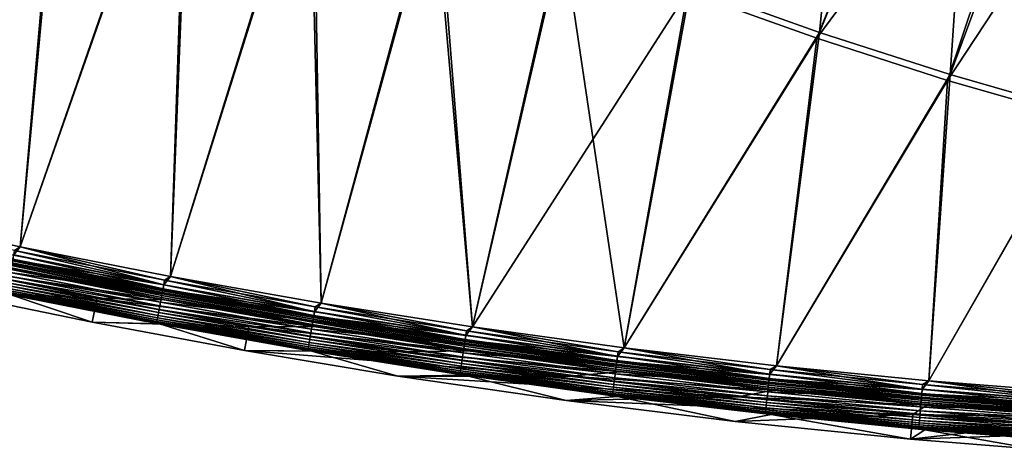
# Model space of a CAD drawing. Header units: metres. Extents: x 0 to 1400, y -1400 to 0.
# Tile 7 of 256: x 238 to 358, y -1397 to -1345. Entities that reach past the tile are written whole.
import ezdxf

# ---------------------------------------------------------------- set-up
doc = ezdxf.new("R2010")
doc.units = ezdxf.units.M

msp = doc.modelspace()

# ---------------------------------------------------------------- linework, layer by layer
at = {"layer": 'None'}
for points in [[(335.15387, -1346.523438), (340.385803, -1293.183716, -29.800001), (319.442322, -1340.90564)], [(354.681274, -1298.208374, -29.79483), (340.385803, -1293.183716, -29.800001), (335.15387, -1346.523438)], [(229.976471, -1296.36499), (219.72377, -1368.599976), (244.21051, -1305.071411)], [(243.763428, -1305.706421, -3), (219.725693, -1368.600464, -3), (229.514282, -1296.988281, -3)], [(351.039581, -1351.628052), (354.681274, -1298.208374, -29.79483), (335.15387, -1346.523438)], [(369.142578, -1302.792603, -29.789406), (354.681274, -1298.208374, -29.79483), (351.039581, -1351.628052)], [(334.803131, -1347.221802, -3), (319.07486, -1341.594238, -3), (354.025055, -1299.561279, -32.380047)], [(334.803131, -1347.221802, -3), (354.025055, -1299.561279, -32.380047), (367.023651, -1303.710327, -32.375198)], [(350.705841, -1352.335571, -3), (334.803131, -1347.221802, -3), (367.023651, -1303.710327, -32.375198)], [(350.705841, -1352.335571, -3), (367.023651, -1303.710327, -32.375198), (380.231079, -1307.529175, -32.370125)], [(367.08017, -1356.223145), (369.142578, -1302.792603, -29.789406), (351.039581, -1351.628052)], [(219.72377, -1368.599976), (237.925812, -1372.55896), (244.21051, -1305.071411)], [(244.21051, -1305.071411), (237.925812, -1372.55896), (258.743622, -1313.268799)], [(237.927734, -1372.559448, -3), (219.725693, -1368.600464, -3), (243.763428, -1305.706421, -3)], [(258.31192, -1313.915161, -3), (237.927734, -1372.559448, -3), (243.763428, -1305.706421, -3)], [(366.763672, -1356.939453, -3), (350.705841, -1352.335571, -3), (380.231079, -1307.529175, -32.370125)], [(237.925812, -1372.55896), (256.201263, -1376.164063), (258.743622, -1313.268799)], [(258.743622, -1313.268799), (256.201263, -1376.164063), (273.554565, -1320.952881)], [(256.203186, -1376.164429, -3), (237.927734, -1372.559448, -3), (258.31192, -1313.915161, -3)], [(273.138519, -1321.610474, -3), (256.203186, -1376.164429, -3), (258.31192, -1313.915161, -3)], [(256.201263, -1376.164063), (274.543243, -1379.413696), (273.554565, -1320.952881)], [(274.545135, -1379.414063, -3), (256.203186, -1376.164429, -3), (273.138519, -1321.610474, -3)], [(288.221893, -1328.789307, -3), (274.545135, -1379.414063, -3), (273.138519, -1321.610474, -3)], [(273.554565, -1320.952881), (274.543243, -1379.413696), (288.62204, -1328.121094)], [(274.543243, -1379.413696), (292.944824, -1382.306885), (288.62204, -1328.121094)], [(292.946716, -1382.307129, -3), (274.545135, -1379.414063, -3), (288.221893, -1328.789307, -3)], [(303.540955, -1335.450562, -3), (292.946716, -1382.307129, -3), (288.221893, -1328.789307, -3)], [(288.62204, -1328.121094), (292.944824, -1382.306885), (303.924896, -1334.771973)], [(292.944824, -1382.306885), (311.399078, -1384.842285), (303.924896, -1334.771973)], [(303.924896, -1334.771973), (311.399078, -1384.842285), (319.442322, -1340.90564)], [(292.946716, -1382.307129, -3), (303.540955, -1335.450562, -3), (319.07486, -1341.594238, -3)], [(311.399078, -1384.842285), (335.15387, -1346.523438), (319.442322, -1340.90564)], [(311.40097, -1384.842529, -3), (292.946716, -1382.307129, -3), (319.07486, -1341.594238, -3)], [(311.40097, -1384.842529, -3), (319.07486, -1341.594238, -3), (334.803131, -1347.221802, -3)], [(311.399078, -1384.842285), (329.899109, -1387.019043), (335.15387, -1346.523438)], [(329.899109, -1387.019043), (351.039581, -1351.628052), (335.15387, -1346.523438)], [(329.90097, -1387.019165, -3), (311.40097, -1384.842529, -3), (334.803131, -1347.221802, -3)], [(329.90097, -1387.019165, -3), (334.803131, -1347.221802, -3), (350.705841, -1352.335571, -3)], [(329.899109, -1387.019043), (348.437866, -1388.836304), (351.039581, -1351.628052)], [(348.437866, -1388.836304), (367.08017, -1356.223145), (351.039581, -1351.628052)], [(348.439728, -1388.836548, -3), (329.90097, -1387.019165, -3), (350.705841, -1352.335571, -3)], [(348.439728, -1388.836548, -3), (350.705841, -1352.335571, -3), (366.763672, -1356.939453, -3)], [(348.437866, -1388.836304), (367.008392, -1390.293457), (367.08017, -1356.223145)], [(367.010254, -1390.293579, -3), (348.439728, -1388.836548, -3), (366.763672, -1356.939453, -3)], [(237.925812, -1372.55896), (219.72377, -1368.599976), (237.137634, -1373.580322, -0.112516)], [(219.725693, -1368.600464, -3), (237.927734, -1372.559448, -3), (237.255264, -1373.014771, -3.055977)], [(255.392151, -1377.191528, -0.112516), (237.925812, -1372.55896), (237.137634, -1373.580322, -0.112516)], [(237.142715, -1373.555908, -3.221156), (237.255264, -1373.014771, -3.055977), (255.396759, -1377.166992, -3.221156)], [(237.255264, -1373.014771, -3.055977), (237.927734, -1372.559448, -3), (255.49881, -1376.623779, -3.055977)], [(237.255264, -1373.014771, -3.055977), (255.49881, -1376.623779, -3.055977), (255.396759, -1377.166992, -3.221156)], [(256.201263, -1376.164063), (237.925812, -1372.55896), (255.392151, -1377.191528, -0.112516)], [(237.927734, -1372.559448, -3), (256.203186, -1376.164429, -3), (255.49881, -1376.623779, -3.055977)], [(255.151855, -1378.470703, -4.292985), (236.872604, -1374.854614, -4.292985), (236.947815, -1374.493042, -3.851689)], [(236.911407, -1374.668091, -0.444534), (255.288116, -1377.745361, -0.251606), (237.022888, -1374.13208, -0.251606)], [(255.220047, -1378.107666, -3.851689), (236.947815, -1374.493042, -3.851689), (236.991608, -1374.282471, -3.660043)], [(255.220047, -1378.107666, -3.851689), (255.151855, -1378.470703, -4.292985), (236.947815, -1374.493042, -3.851689)], [(236.991608, -1374.282471, -3.660043), (237.038971, -1374.054688, -3.490045), (255.25975, -1377.896362, -3.660043)], [(255.25975, -1377.896362, -3.660043), (255.220047, -1378.107666, -3.851689), (236.991608, -1374.282471, -3.660043)], [(255.392151, -1377.191528, -0.112516), (237.137634, -1373.580322, -0.112516), (237.022888, -1374.13208, -0.251606)], [(237.022888, -1374.13208, -0.251606), (255.288116, -1377.745361, -0.251606), (255.392151, -1377.191528, -0.112516)], [(237.038971, -1374.054688, -3.490045), (237.142715, -1373.555908, -3.221156), (255.302704, -1377.667725, -3.490045)], [(237.038971, -1374.054688, -3.490045), (255.302704, -1377.667725, -3.490045), (255.25975, -1377.896362, -3.660043)], [(237.142715, -1373.555908, -3.221156), (255.396759, -1377.166992, -3.221156), (255.302704, -1377.667725, -3.490045)], [(228.965591, -1375.019165, -80.052361), (247.282471, -1378.796021, -80.052361), (228.33136, -1377.950928, -80)], [(247.282471, -1378.796021, -80.052361), (228.965591, -1375.019165, -80.052361), (255.428894, -1378.995361, -5.918313)], [(255.428894, -1378.995361, -5.918313), (228.965591, -1375.019165, -80.052361), (237.041473, -1375.355957, -5.918313)], [(254.997971, -1379.289917, -0.985015), (236.702881, -1375.670654, -0.985015), (236.607666, -1376.12854, -1.326719)], [(255.187042, -1378.283325, -0.444534), (236.911407, -1374.668091, -0.444534), (236.702881, -1375.670654, -0.985015)], [(255.187042, -1378.283325, -0.444534), (236.702881, -1375.670654, -0.985015), (254.997971, -1379.289917, -0.985015)], [(255.068298, -1378.915527, -5.347445), (236.780457, -1375.297729, -5.347445), (236.81604, -1375.126587, -4.797701)], [(255.068298, -1378.915527, -5.347445), (255.428894, -1378.995361, -5.918313), (236.780457, -1375.297729, -5.347445)], [(255.428894, -1378.995361, -5.918313), (237.041473, -1375.355957, -5.918313), (236.780457, -1375.297729, -5.347445)], [(255.100571, -1378.743652, -4.797701), (236.81604, -1375.126587, -4.797701), (236.872604, -1374.854614, -4.292985)], [(255.100571, -1378.743652, -4.797701), (255.068298, -1378.915527, -5.347445), (236.81604, -1375.126587, -4.797701)], [(255.151855, -1378.470703, -4.292985), (255.100571, -1378.743652, -4.797701), (236.872604, -1374.854614, -4.292985)], [(255.288116, -1377.745361, -0.251606), (236.911407, -1374.668091, -0.444534), (255.187042, -1378.283325, -0.444534)], [(254.759338, -1380.560181, -2.137379), (236.439697, -1376.936157, -2.137379), (236.368469, -1377.278687, -2.598965)], [(236.439697, -1376.936157, -2.137379), (254.831833, -1380.174316, -1.711938), (236.519653, -1376.551636, -1.711938)], [(254.831833, -1380.174316, -1.711938), (236.439697, -1376.936157, -2.137379), (254.759338, -1380.560181, -2.137379)], [(254.911636, -1379.749512, -1.326719), (236.607666, -1376.12854, -1.326719), (236.519653, -1376.551636, -1.711938)], [(236.519653, -1376.551636, -1.711938), (254.831833, -1380.174316, -1.711938), (254.911636, -1379.749512, -1.326719)], [(254.997971, -1379.289917, -0.985015), (236.607666, -1376.12854, -1.326719), (254.911636, -1379.749512, -1.326719)], [(273.718567, -1380.447388, -0.112516), (256.201263, -1376.164063), (255.392151, -1377.191528, -0.112516)], [(255.396759, -1377.166992, -3.221156), (255.49881, -1376.623779, -3.055977), (273.722687, -1380.422729, -3.221156)], [(255.49881, -1376.623779, -3.055977), (256.203186, -1376.164429, -3), (273.814209, -1379.877563, -3.055977)], [(255.49881, -1376.623779, -3.055977), (273.814209, -1379.877563, -3.055977), (273.722687, -1380.422729, -3.221156)], [(274.543243, -1379.413696), (256.201263, -1376.164063), (273.718567, -1380.447388, -0.112516)], [(256.203186, -1376.164429, -3), (274.545135, -1379.414063, -3), (273.814209, -1379.877563, -3.055977)], [(246.705246, -1381.739502, -80), (236.431564, -1378.292725, -5.865956), (228.33136, -1377.950928, -80)], [(247.282471, -1378.796021, -80.052361), (246.705246, -1381.739502, -80), (228.33136, -1377.950928, -80)], [(254.52681, -1381.797974, -4.718482), (236.183243, -1378.169189, -4.718482), (236.164063, -1378.261475, -5.290087)], [(254.554306, -1381.651733, -4.157492), (236.213562, -1378.023438, -4.157492), (236.183243, -1378.169189, -4.718482)], [(254.554306, -1381.651733, -4.157492), (236.183243, -1378.169189, -4.718482), (254.52681, -1381.797974, -4.718482)], [(236.213562, -1378.023438, -4.157492), (254.591675, -1381.452759, -3.61347), (236.254791, -1377.825195, -3.61347)], [(254.591675, -1381.452759, -3.61347), (236.213562, -1378.023438, -4.157492), (254.554306, -1381.651733, -4.157492)], [(254.638672, -1381.202515, -3.09242), (236.30661, -1377.57605, -3.09242), (236.254791, -1377.825195, -3.61347)], [(236.254791, -1377.825195, -3.61347), (254.591675, -1381.452759, -3.61347), (254.638672, -1381.202515, -3.09242)], [(254.694748, -1380.904053, -2.598965), (236.368469, -1377.278687, -2.598965), (236.30661, -1377.57605, -3.09242)], [(254.694748, -1380.904053, -2.598965), (236.30661, -1377.57605, -3.09242), (254.638672, -1381.202515, -3.09242)], [(254.759338, -1380.560181, -2.137379), (236.368469, -1377.278687, -2.598965), (254.694748, -1380.904053, -2.598965)], [(273.503082, -1381.730957, -4.292985), (255.151855, -1378.470703, -4.292985), (255.220047, -1378.107666, -3.851689)], [(273.625275, -1381.003052, -0.251606), (255.288116, -1377.745361, -0.251606), (255.187042, -1378.283325, -0.444534)], [(273.56424, -1381.366699, -3.851689), (255.220047, -1378.107666, -3.851689), (255.25975, -1377.896362, -3.660043)], [(273.56424, -1381.366699, -3.851689), (273.503082, -1381.730957, -4.292985), (255.220047, -1378.107666, -3.851689)], [(255.25975, -1377.896362, -3.660043), (255.302704, -1377.667725, -3.490045), (273.599823, -1381.154541, -3.660043)], [(273.599823, -1381.154541, -3.660043), (273.56424, -1381.366699, -3.851689), (255.25975, -1377.896362, -3.660043)], [(255.288116, -1377.745361, -0.251606), (273.718567, -1380.447388, -0.112516), (255.392151, -1377.191528, -0.112516)], [(273.718567, -1380.447388, -0.112516), (255.288116, -1377.745361, -0.251606), (273.625275, -1381.003052, -0.251606)], [(255.302704, -1377.667725, -3.490045), (255.396759, -1377.166992, -3.221156), (273.638336, -1380.925171, -3.490045)], [(255.302704, -1377.667725, -3.490045), (273.638336, -1380.925171, -3.490045), (273.599823, -1381.154541, -3.660043)], [(255.396759, -1377.166992, -3.221156), (273.722687, -1380.422729, -3.221156), (273.638336, -1380.925171, -3.490045)], [(236.431564, -1378.292725, -5.865956), (254.876266, -1381.943359, -5.865956), (236.164063, -1378.261475, -5.290087)], [(236.164063, -1378.261475, -5.290087), (254.876266, -1381.943359, -5.865956), (254.509415, -1381.890625, -5.290087)], [(254.52681, -1381.797974, -4.718482), (236.164063, -1378.261475, -5.290087), (254.509415, -1381.890625, -5.290087)], [(254.876266, -1381.943359, -5.865956), (236.431564, -1378.292725, -5.865956), (246.705246, -1381.739502, -80)], [(247.282471, -1378.796021, -80.052361), (265.734985, -1382.228516, -80.052361), (246.705246, -1381.739502, -80)], [(265.734985, -1382.228516, -80.052361), (247.282471, -1378.796021, -80.052361), (273.884674, -1382.278809, -5.918313)], [(273.884674, -1382.278809, -5.918313), (247.282471, -1378.796021, -80.052361), (255.428894, -1378.995361, -5.918313)], [(273.365112, -1382.552979, -0.985015), (254.997971, -1379.289917, -0.985015), (254.911636, -1379.749512, -1.326719)], [(273.534637, -1381.542969, -0.444534), (255.187042, -1378.283325, -0.444534), (254.997971, -1379.289917, -0.985015)], [(273.534637, -1381.542969, -0.444534), (254.997971, -1379.289917, -0.985015), (273.365112, -1382.552979, -0.985015)], [(273.428162, -1382.177246, -5.347445), (255.068298, -1378.915527, -5.347445), (255.100571, -1378.743652, -4.797701)], [(273.428162, -1382.177246, -5.347445), (273.884674, -1382.278809, -5.918313), (255.068298, -1378.915527, -5.347445)], [(273.884674, -1382.278809, -5.918313), (255.428894, -1378.995361, -5.918313), (255.068298, -1378.915527, -5.347445)], [(273.457092, -1382.004883, -4.797701), (255.100571, -1378.743652, -4.797701), (255.151855, -1378.470703, -4.292985)], [(273.457092, -1382.004883, -4.797701), (273.428162, -1382.177246, -5.347445), (255.100571, -1378.743652, -4.797701)], [(273.503082, -1381.730957, -4.292985), (273.457092, -1382.004883, -4.797701), (255.151855, -1378.470703, -4.292985)], [(273.625275, -1381.003052, -0.251606), (255.187042, -1378.283325, -0.444534), (273.534637, -1381.542969, -0.444534)], [(273.151123, -1383.827637, -2.137379), (254.759338, -1380.560181, -2.137379), (254.694748, -1380.904053, -2.598965)], [(273.216125, -1383.44043, -1.711938), (254.831833, -1380.174316, -1.711938), (254.759338, -1380.560181, -2.137379)], [(273.216125, -1383.44043, -1.711938), (254.759338, -1380.560181, -2.137379), (273.151123, -1383.827637, -2.137379)], [(254.831833, -1380.174316, -1.711938), (273.287689, -1383.01416, -1.326719), (254.911636, -1379.749512, -1.326719)], [(273.287689, -1383.01416, -1.326719), (254.831833, -1380.174316, -1.711938), (273.216125, -1383.44043, -1.711938)], [(254.911636, -1379.749512, -1.326719), (273.287689, -1383.01416, -1.326719), (273.365112, -1382.552979, -0.985015)], [(292.111664, -1383.346191, -0.112516), (273.718567, -1380.447388, -0.112516), (273.625275, -1381.003052, -0.251606)], [(273.638336, -1380.925171, -3.490045), (273.722687, -1380.422729, -3.221156), (292.040741, -1383.825439, -3.490045)], [(292.111664, -1383.346191, -0.112516), (274.543243, -1379.413696), (273.718567, -1380.447388, -0.112516)], [(273.722687, -1380.422729, -3.221156), (273.814209, -1379.877563, -3.055977), (292.115326, -1383.321411, -3.221156)], [(273.722687, -1380.422729, -3.221156), (292.115326, -1383.321411, -3.221156), (292.040741, -1383.825439, -3.490045)], [(273.814209, -1379.877563, -3.055977), (274.545135, -1379.414063, -3), (292.196259, -1382.774658, -3.055977)], [(273.814209, -1379.877563, -3.055977), (292.196259, -1382.774658, -3.055977), (292.115326, -1383.321411, -3.221156)], [(292.944824, -1382.306885), (274.543243, -1379.413696), (292.111664, -1383.346191, -0.112516)], [(274.545135, -1379.414063, -3), (292.946716, -1382.307129, -3), (292.196259, -1382.774658, -3.055977)], [(265.215179, -1385.182617, -80), (254.876266, -1381.943359, -5.865956), (246.705246, -1381.739502, -80)], [(265.734985, -1382.228516, -80.052361), (265.215179, -1385.182617, -80), (246.705246, -1381.739502, -80)], [(272.967255, -1384.922852, -4.157492), (254.554306, -1381.651733, -4.157492), (254.52681, -1381.797974, -4.718482)], [(273.000793, -1384.723267, -3.61347), (254.591675, -1381.452759, -3.61347), (254.554306, -1381.651733, -4.157492)], [(273.000793, -1384.723267, -3.61347), (254.554306, -1381.651733, -4.157492), (272.967255, -1384.922852, -4.157492)], [(254.591675, -1381.452759, -3.61347), (273.042908, -1384.47229, -3.09242), (254.638672, -1381.202515, -3.09242)], [(273.042908, -1384.47229, -3.09242), (254.591675, -1381.452759, -3.61347), (273.000793, -1384.723267, -3.61347)], [(273.093201, -1384.172729, -2.598965), (254.694748, -1380.904053, -2.598965), (254.638672, -1381.202515, -3.09242)], [(254.638672, -1381.202515, -3.09242), (273.042908, -1384.47229, -3.09242), (273.093201, -1384.172729, -2.598965)], [(273.151123, -1383.827637, -2.137379), (254.694748, -1380.904053, -2.598965), (273.093201, -1384.172729, -2.598965)], [(291.949005, -1384.44519, -0.444534), (273.534637, -1381.542969, -0.444534), (273.365112, -1382.552979, -0.985015)], [(291.880432, -1384.908447, -4.797701), (273.457092, -1382.004883, -4.797701), (273.503082, -1381.730957, -4.292985)], [(291.921112, -1384.633667, -4.292985), (273.503082, -1381.730957, -4.292985), (273.56424, -1381.366699, -3.851689)], [(291.921112, -1384.633667, -4.292985), (291.880432, -1384.908447, -4.797701), (273.503082, -1381.730957, -4.292985)], [(292.029175, -1383.903564, -0.251606), (273.625275, -1381.003052, -0.251606), (273.534637, -1381.542969, -0.444534)], [(292.029175, -1383.903564, -0.251606), (273.534637, -1381.542969, -0.444534), (291.949005, -1384.44519, -0.444534)], [(291.975189, -1384.268311, -3.851689), (273.56424, -1381.366699, -3.851689), (273.599823, -1381.154541, -3.660043)], [(291.975189, -1384.268311, -3.851689), (291.921112, -1384.633667, -4.292985), (273.56424, -1381.366699, -3.851689)], [(273.599823, -1381.154541, -3.660043), (273.638336, -1380.925171, -3.490045), (292.006653, -1384.055542, -3.660043)], [(292.006653, -1384.055542, -3.660043), (291.975189, -1384.268311, -3.851689), (273.599823, -1381.154541, -3.660043)], [(292.111664, -1383.346191, -0.112516), (273.625275, -1381.003052, -0.251606), (292.029175, -1383.903564, -0.251606)], [(273.638336, -1380.925171, -3.490045), (292.040741, -1383.825439, -3.490045), (292.006653, -1384.055542, -3.660043)], [(272.942596, -1385.069702, -4.718482), (254.52681, -1381.797974, -4.718482), (254.509415, -1381.890625, -5.290087)], [(254.876266, -1381.943359, -5.865956), (273.389557, -1385.237061, -5.865956), (254.509415, -1381.890625, -5.290087)], [(254.509415, -1381.890625, -5.290087), (273.389557, -1385.237061, -5.865956), (272.927002, -1385.162598, -5.290087)], [(272.942596, -1385.069702, -4.718482), (254.509415, -1381.890625, -5.290087), (272.927002, -1385.162598, -5.290087)], [(272.967255, -1384.922852, -4.157492), (254.52681, -1381.797974, -4.718482), (272.942596, -1385.069702, -4.718482)], [(273.389557, -1385.237061, -5.865956), (254.876266, -1381.943359, -5.865956), (265.215179, -1385.182617, -80)], [(265.734985, -1382.228516, -80.052361), (284.317535, -1385.311401, -80.052361), (265.215179, -1385.182617, -80)], [(284.317535, -1385.311401, -80.052361), (265.734985, -1382.228516, -80.052361), (292.399628, -1385.203735, -5.918313)], [(292.399628, -1385.203735, -5.918313), (265.734985, -1382.228516, -80.052361), (273.884674, -1382.278809, -5.918313)], [(273.287689, -1383.01416, -1.326719), (291.799072, -1385.458252, -0.985015), (273.365112, -1382.552979, -0.985015)], [(273.365112, -1382.552979, -0.985015), (291.799072, -1385.458252, -0.985015), (291.949005, -1384.44519, -0.444534)], [(291.854828, -1385.081421, -5.347445), (273.428162, -1382.177246, -5.347445), (273.457092, -1382.004883, -4.797701)], [(291.854828, -1385.081421, -5.347445), (292.399628, -1385.203735, -5.918313), (273.428162, -1382.177246, -5.347445)], [(292.399628, -1385.203735, -5.918313), (273.884674, -1382.278809, -5.918313), (273.428162, -1382.177246, -5.347445)], [(291.880432, -1384.908447, -4.797701), (291.854828, -1385.081421, -5.347445), (273.457092, -1382.004883, -4.797701)], [(310.565887, -1385.886475, -0.112516), (292.944824, -1382.306885), (292.111664, -1383.346191, -0.112516)], [(292.115326, -1383.321411, -3.221156), (292.196259, -1382.774658, -3.055977), (310.569061, -1385.861694, -3.221156)], [(292.196259, -1382.774658, -3.055977), (292.946716, -1382.307129, -3), (310.639374, -1385.313477, -3.055977)], [(292.196259, -1382.774658, -3.055977), (310.639374, -1385.313477, -3.055977), (310.569061, -1385.861694, -3.221156)], [(311.399078, -1384.842285), (292.944824, -1382.306885), (310.565887, -1385.886475, -0.112516)], [(292.946716, -1382.307129, -3), (311.40097, -1384.842529, -3), (310.639374, -1385.313477, -3.055977)], [(273.042908, -1384.47229, -3.09242), (291.558624, -1387.082886, -2.598965), (273.093201, -1384.172729, -2.598965)], [(291.609833, -1386.736816, -2.137379), (273.151123, -1383.827637, -2.137379), (273.093201, -1384.172729, -2.598965)], [(273.093201, -1384.172729, -2.598965), (291.558624, -1387.082886, -2.598965), (291.609833, -1386.736816, -2.137379)], [(291.667328, -1386.348389, -1.711938), (273.216125, -1383.44043, -1.711938), (273.151123, -1383.827637, -2.137379)], [(291.667328, -1386.348389, -1.711938), (273.151123, -1383.827637, -2.137379), (291.609833, -1386.736816, -2.137379)], [(291.730591, -1385.920776, -1.326719), (273.287689, -1383.01416, -1.326719), (273.216125, -1383.44043, -1.711938)], [(291.730591, -1385.920776, -1.326719), (273.216125, -1383.44043, -1.711938), (291.667328, -1386.348389, -1.711938)], [(291.799072, -1385.458252, -0.985015), (273.287689, -1383.01416, -1.326719), (291.730591, -1385.920776, -1.326719)], [(310.494202, -1386.445435, -0.251606), (292.029175, -1383.903564, -0.251606), (291.949005, -1384.44519, -0.444534)], [(310.447296, -1386.811157, -3.851689), (291.975189, -1384.268311, -3.851689), (292.006653, -1384.055542, -3.660043)], [(292.006653, -1384.055542, -3.660043), (292.040741, -1383.825439, -3.490045), (310.47467, -1386.597778, -3.660043)], [(310.47467, -1386.597778, -3.660043), (310.447296, -1386.811157, -3.851689), (292.006653, -1384.055542, -3.660043)], [(310.565887, -1385.886475, -0.112516), (292.111664, -1383.346191, -0.112516), (292.029175, -1383.903564, -0.251606)], [(310.565887, -1385.886475, -0.112516), (292.029175, -1383.903564, -0.251606), (310.494202, -1386.445435, -0.251606)], [(292.040741, -1383.825439, -3.490045), (292.115326, -1383.321411, -3.221156), (310.504272, -1386.367065, -3.490045)], [(292.040741, -1383.825439, -3.490045), (310.504272, -1386.367065, -3.490045), (310.47467, -1386.597778, -3.660043)], [(292.115326, -1383.321411, -3.221156), (310.569061, -1385.861694, -3.221156), (310.504272, -1386.367065, -3.490045)], [(283.85556, -1388.275146, -80), (273.389557, -1385.237061, -5.865956), (265.215179, -1385.182617, -80)], [(284.317535, -1385.311401, -80.052361), (304.742645, -1388.271729, -80.052361), (265.215179, -1385.182617, -80)], [(265.215179, -1385.182617, -80), (304.742645, -1388.271729, -80.052361), (283.85556, -1388.275146, -80)], [(291.425415, -1387.982666, -4.718482), (272.942596, -1385.069702, -4.718482), (272.927002, -1385.162598, -5.290087)], [(273.389557, -1385.237061, -5.865956), (291.962189, -1388.171143, -5.865956), (272.927002, -1385.162598, -5.290087)], [(272.927002, -1385.162598, -5.290087), (291.962189, -1388.171143, -5.865956), (291.411652, -1388.075928, -5.290087)], [(291.425415, -1387.982666, -4.718482), (272.927002, -1385.162598, -5.290087), (291.411652, -1388.075928, -5.290087)], [(291.447235, -1387.835449, -4.157492), (272.967255, -1384.922852, -4.157492), (272.942596, -1385.069702, -4.718482)], [(291.447235, -1387.835449, -4.157492), (272.942596, -1385.069702, -4.718482), (291.425415, -1387.982666, -4.718482)], [(291.476868, -1387.635132, -3.61347), (273.000793, -1384.723267, -3.61347), (272.967255, -1384.922852, -4.157492)], [(291.476868, -1387.635132, -3.61347), (272.967255, -1384.922852, -4.157492), (291.447235, -1387.835449, -4.157492)], [(291.51413, -1387.383423, -3.09242), (273.042908, -1384.47229, -3.09242), (273.000793, -1384.723267, -3.61347)], [(291.51413, -1387.383423, -3.09242), (273.000793, -1384.723267, -3.61347), (291.476868, -1387.635132, -3.61347)], [(291.558624, -1387.082886, -2.598965), (273.042908, -1384.47229, -3.09242), (291.51413, -1387.383423, -3.09242)], [(291.962189, -1388.171143, -5.865956), (273.389557, -1385.237061, -5.865956), (283.85556, -1388.275146, -80)], [(310.964478, -1387.7677, -5.918313), (284.317535, -1385.311401, -80.052361), (292.399628, -1385.203735, -5.918313)], [(304.742645, -1388.271729, -80.052361), (284.317535, -1385.311401, -80.052361), (310.964478, -1387.7677, -5.918313)], [(291.799072, -1385.458252, -0.985015), (310.424561, -1386.988403, -0.444534), (291.949005, -1384.44519, -0.444534)], [(310.342743, -1387.626343, -5.347445), (291.854828, -1385.081421, -5.347445), (291.880432, -1384.908447, -4.797701)], [(310.342743, -1387.626343, -5.347445), (310.964478, -1387.7677, -5.918313), (291.854828, -1385.081421, -5.347445)], [(310.964478, -1387.7677, -5.918313), (292.399628, -1385.203735, -5.918313), (291.854828, -1385.081421, -5.347445)], [(310.36499, -1387.453003, -4.797701), (291.880432, -1384.908447, -4.797701), (291.921112, -1384.633667, -4.292985)], [(310.36499, -1387.453003, -4.797701), (310.342743, -1387.626343, -5.347445), (291.880432, -1384.908447, -4.797701)], [(310.40033, -1387.17749, -4.292985), (291.921112, -1384.633667, -4.292985), (291.975189, -1384.268311, -3.851689)], [(310.40033, -1387.17749, -4.292985), (310.36499, -1387.453003, -4.797701), (291.921112, -1384.633667, -4.292985)], [(291.949005, -1384.44519, -0.444534), (310.424561, -1386.988403, -0.444534), (310.494202, -1386.445435, -0.251606)], [(310.447296, -1386.811157, -3.851689), (310.40033, -1387.17749, -4.292985), (291.975189, -1384.268311, -3.851689)], [(329.074005, -1388.067871, -0.112516), (311.399078, -1384.842285), (310.565887, -1385.886475, -0.112516)], [(310.569061, -1385.861694, -3.221156), (310.639374, -1385.313477, -3.055977), (329.076691, -1388.043091, -3.221156)], [(310.639374, -1385.313477, -3.055977), (311.40097, -1384.842529, -3), (329.136353, -1387.493652, -3.055977)], [(310.639374, -1385.313477, -3.055977), (329.136353, -1387.493652, -3.055977), (329.076691, -1388.043091, -3.221156)], [(329.899109, -1387.019043), (311.399078, -1384.842285), (329.074005, -1388.067871, -0.112516)], [(311.40097, -1384.842529, -3), (329.90097, -1387.019165, -3), (329.136353, -1387.493652, -3.055977)], [(310.17984, -1388.896729, -1.711938), (291.667328, -1386.348389, -1.711938), (291.609833, -1386.736816, -2.137379)], [(310.234802, -1388.468018, -1.326719), (291.730591, -1385.920776, -1.326719), (291.667328, -1386.348389, -1.711938)], [(310.234802, -1388.468018, -1.326719), (291.667328, -1386.348389, -1.711938), (310.17984, -1388.896729, -1.711938)], [(310.294312, -1388.00415, -0.985015), (291.799072, -1385.458252, -0.985015), (291.730591, -1385.920776, -1.326719)], [(310.294312, -1388.00415, -0.985015), (291.730591, -1385.920776, -1.326719), (310.234802, -1388.468018, -1.326719)], [(310.424561, -1386.988403, -0.444534), (291.799072, -1385.458252, -0.985015), (310.294312, -1388.00415, -0.985015)], [(310.424561, -1386.988403, -0.444534), (329.013184, -1388.628052, -0.251606), (310.494202, -1386.445435, -0.251606)], [(310.47467, -1386.597778, -3.660043), (310.504272, -1386.367065, -3.490045), (328.996582, -1388.780884, -3.660043)], [(329.074005, -1388.067871, -0.112516), (310.565887, -1385.886475, -0.112516), (310.494202, -1386.445435, -0.251606)], [(310.494202, -1386.445435, -0.251606), (329.013184, -1388.628052, -0.251606), (329.074005, -1388.067871, -0.112516)], [(310.504272, -1386.367065, -3.490045), (310.569061, -1385.861694, -3.221156), (329.021698, -1388.549561, -3.490045)], [(310.504272, -1386.367065, -3.490045), (329.021698, -1388.549561, -3.490045), (328.996582, -1388.780884, -3.660043)], [(310.569061, -1385.861694, -3.221156), (329.076691, -1388.043091, -3.221156), (329.021698, -1388.549561, -3.490045)], [(310.014374, -1390.18689, -3.61347), (291.476868, -1387.635132, -3.61347), (291.447235, -1387.835449, -4.157492)], [(310.046753, -1389.934448, -3.09242), (291.51413, -1387.383423, -3.09242), (291.476868, -1387.635132, -3.61347)], [(310.046753, -1389.934448, -3.09242), (291.476868, -1387.635132, -3.61347), (310.014374, -1390.18689, -3.61347)], [(310.085388, -1389.633179, -2.598965), (291.558624, -1387.082886, -2.598965), (291.51413, -1387.383423, -3.09242)], [(310.085388, -1389.633179, -2.598965), (291.51413, -1387.383423, -3.09242), (310.046753, -1389.934448, -3.09242)], [(291.558624, -1387.082886, -2.598965), (310.129883, -1389.286255, -2.137379), (291.609833, -1386.736816, -2.137379)], [(310.129883, -1389.286255, -2.137379), (291.558624, -1387.082886, -2.598965), (310.085388, -1389.633179, -2.598965)], [(291.609833, -1386.736816, -2.137379), (310.129883, -1389.286255, -2.137379), (310.17984, -1388.896729, -1.711938)], [(329.570038, -1389.967896, -5.918313), (304.742645, -1388.271729, -80.052361), (310.964478, -1387.7677, -5.918313)], [(328.954071, -1389.172363, -0.444534), (310.424561, -1386.988403, -0.444534), (310.294312, -1388.00415, -0.985015)], [(328.884644, -1389.811768, -5.347445), (310.342743, -1387.626343, -5.347445), (310.36499, -1387.453003, -4.797701)], [(328.884644, -1389.811768, -5.347445), (329.570038, -1389.967896, -5.918313), (310.342743, -1387.626343, -5.347445)], [(329.570038, -1389.967896, -5.918313), (310.964478, -1387.7677, -5.918313), (310.342743, -1387.626343, -5.347445)], [(328.903503, -1389.637939, -4.797701), (310.36499, -1387.453003, -4.797701), (310.40033, -1387.17749, -4.292985)], [(328.903503, -1389.637939, -4.797701), (328.884644, -1389.811768, -5.347445), (310.36499, -1387.453003, -4.797701)], [(328.933502, -1389.361816, -4.292985), (310.40033, -1387.17749, -4.292985), (310.447296, -1386.811157, -3.851689)], [(328.933502, -1389.361816, -4.292985), (328.903503, -1389.637939, -4.797701), (310.40033, -1387.17749, -4.292985)], [(329.013184, -1388.628052, -0.251606), (310.424561, -1386.988403, -0.444534), (328.954071, -1389.172363, -0.444534)], [(328.973358, -1388.994629, -3.851689), (310.447296, -1386.811157, -3.851689), (310.47467, -1386.597778, -3.660043)], [(328.973358, -1388.994629, -3.851689), (328.933502, -1389.361816, -4.292985), (310.447296, -1386.811157, -3.851689)], [(328.996582, -1388.780884, -3.660043), (328.973358, -1388.994629, -3.851689), (310.47467, -1386.597778, -3.660043)], [(347.628265, -1389.890259, -0.112516), (329.899109, -1387.019043), (329.074005, -1388.067871, -0.112516)], [(329.076691, -1388.043091, -3.221156), (329.136353, -1387.493652, -3.055977), (347.630493, -1389.865356, -3.221156)], [(329.136353, -1387.493652, -3.055977), (329.90097, -1387.019165, -3), (347.679474, -1389.314819, -3.055977)], [(329.136353, -1387.493652, -3.055977), (347.679474, -1389.314819, -3.055977), (347.630493, -1389.865356, -3.221156)], [(348.437866, -1388.836304), (329.899109, -1387.019043), (347.628265, -1389.890259, -0.112516)], [(329.90097, -1387.019165, -3), (348.439728, -1388.836548, -3), (347.679474, -1389.314819, -3.055977)], [(304.344116, -1391.244751, -80), (291.962189, -1388.171143, -5.865956), (283.85556, -1388.275146, -80)], [(304.742645, -1388.271729, -80.052361), (325.22644, -1390.794189, -80.052361), (283.85556, -1388.275146, -80)], [(283.85556, -1388.275146, -80), (325.22644, -1390.794189, -80.052361), (304.344116, -1391.244751, -80)], [(309.969666, -1390.5354, -4.718482), (291.425415, -1387.982666, -4.718482), (291.411652, -1388.075928, -5.290087)], [(291.962189, -1388.171143, -5.865956), (310.584869, -1390.743042, -5.865956), (291.411652, -1388.075928, -5.290087)], [(291.411652, -1388.075928, -5.290087), (310.584869, -1390.743042, -5.865956), (309.957672, -1390.628906, -5.290087)], [(309.969666, -1390.5354, -4.718482), (291.411652, -1388.075928, -5.290087), (309.957672, -1390.628906, -5.290087)], [(309.988617, -1390.387695, -4.157492), (291.447235, -1387.835449, -4.157492), (291.425415, -1387.982666, -4.718482)], [(309.988617, -1390.387695, -4.157492), (291.425415, -1387.982666, -4.718482), (309.969666, -1390.5354, -4.718482)], [(310.014374, -1390.18689, -3.61347), (291.447235, -1387.835449, -4.157492), (309.988617, -1390.387695, -4.157492)], [(310.584869, -1390.743042, -5.865956), (291.962189, -1388.171143, -5.865956), (304.344116, -1391.244751, -80)], [(325.22644, -1390.794189, -80.052361), (304.742645, -1388.271729, -80.052361), (329.570038, -1389.967896, -5.918313)], [(310.129883, -1389.286255, -2.137379), (328.746399, -1391.085083, -1.711938), (310.17984, -1388.896729, -1.711938)], [(328.79306, -1390.655273, -1.326719), (310.234802, -1388.468018, -1.326719), (310.17984, -1388.896729, -1.711938)], [(310.17984, -1388.896729, -1.711938), (328.746399, -1391.085083, -1.711938), (328.79306, -1390.655273, -1.326719)], [(328.843536, -1390.19043, -0.985015), (310.294312, -1388.00415, -0.985015), (310.234802, -1388.468018, -1.326719)], [(328.843536, -1390.19043, -0.985015), (310.234802, -1388.468018, -1.326719), (328.79306, -1390.655273, -1.326719)], [(328.954071, -1389.172363, -0.444534), (310.294312, -1388.00415, -0.985015), (328.843536, -1390.19043, -0.985015)], [(347.578339, -1390.451538, -0.251606), (329.013184, -1388.628052, -0.251606), (328.954071, -1389.172363, -0.444534)], [(347.545654, -1390.818726, -3.851689), (328.973358, -1388.994629, -3.851689), (328.996582, -1388.780884, -3.660043)], [(328.996582, -1388.780884, -3.660043), (329.021698, -1388.549561, -3.490045), (347.564697, -1390.604492, -3.660043)], [(347.564697, -1390.604492, -3.660043), (347.545654, -1390.818726, -3.851689), (328.996582, -1388.780884, -3.660043)], [(329.013184, -1388.628052, -0.251606), (347.628265, -1389.890259, -0.112516), (329.074005, -1388.067871, -0.112516)], [(347.628265, -1389.890259, -0.112516), (329.013184, -1388.628052, -0.251606), (347.578339, -1390.451538, -0.251606)], [(329.021698, -1388.549561, -3.490045), (329.076691, -1388.043091, -3.221156), (347.585327, -1390.372803, -3.490045)], [(329.021698, -1388.549561, -3.490045), (347.585327, -1390.372803, -3.490045), (347.564697, -1390.604492, -3.660043)], [(329.076691, -1388.043091, -3.221156), (347.630493, -1389.865356, -3.221156), (347.585327, -1390.372803, -3.490045)], [(366.221008, -1391.353271, -0.112516), (348.437866, -1388.836304), (347.628265, -1389.890259, -0.112516)], [(347.679474, -1389.314819, -3.055977), (348.439728, -1388.836548, -3), (366.261047, -1390.7771, -3.055977)], [(366.221008, -1391.353271, -0.112516), (367.008392, -1390.293457), (348.437866, -1388.836304)], [(348.439728, -1388.836548, -3), (367.010254, -1390.293579, -3), (366.261047, -1390.7771, -3.055977)], [(328.633453, -1392.125122, -3.09242), (310.046753, -1389.934448, -3.09242), (310.014374, -1390.18689, -3.61347)], [(328.666229, -1391.823242, -2.598965), (310.085388, -1389.633179, -2.598965), (310.046753, -1389.934448, -3.09242)], [(328.666229, -1391.823242, -2.598965), (310.046753, -1389.934448, -3.09242), (328.633453, -1392.125122, -3.09242)], [(328.70401, -1391.475464, -2.137379), (310.129883, -1389.286255, -2.137379), (310.085388, -1389.633179, -2.598965)], [(328.70401, -1391.475464, -2.137379), (310.085388, -1389.633179, -2.598965), (328.666229, -1391.823242, -2.598965)], [(328.746399, -1391.085083, -1.711938), (310.129883, -1389.286255, -2.137379), (328.70401, -1391.475464, -2.137379)], [(348.207245, -1391.802124, -5.918313), (325.22644, -1390.794189, -80.052361), (329.570038, -1389.967896, -5.918313)], [(347.529816, -1390.996826, -0.444534), (328.954071, -1389.172363, -0.444534), (328.843536, -1390.19043, -0.985015)], [(347.472809, -1391.637451, -5.347445), (328.884644, -1389.811768, -5.347445), (328.903503, -1389.637939, -4.797701)], [(347.472809, -1391.637451, -5.347445), (348.207245, -1391.802124, -5.918313), (328.884644, -1389.811768, -5.347445)], [(348.207245, -1391.802124, -5.918313), (329.570038, -1389.967896, -5.918313), (328.884644, -1389.811768, -5.347445)], [(347.488281, -1391.463257, -4.797701), (328.903503, -1389.637939, -4.797701), (328.933502, -1389.361816, -4.292985)], [(347.488281, -1391.463257, -4.797701), (347.472809, -1391.637451, -5.347445), (328.903503, -1389.637939, -4.797701)], [(347.512909, -1391.186646, -4.292985), (328.933502, -1389.361816, -4.292985), (328.973358, -1388.994629, -3.851689)], [(347.512909, -1391.186646, -4.292985), (347.488281, -1391.463257, -4.797701), (328.933502, -1389.361816, -4.292985)], [(347.578339, -1390.451538, -0.251606), (328.954071, -1389.172363, -0.444534), (347.529816, -1390.996826, -0.444534)], [(347.545654, -1390.818726, -3.851689), (347.512909, -1391.186646, -4.292985), (328.973358, -1388.994629, -3.851689)], [(366.221008, -1391.353271, -0.112516), (347.628265, -1389.890259, -0.112516), (347.578339, -1390.451538, -0.251606)], [(347.585327, -1390.372803, -3.490045), (347.630493, -1389.865356, -3.221156), (366.187439, -1391.83667, -3.490045)], [(347.630493, -1389.865356, -3.221156), (347.679474, -1389.314819, -3.055977), (366.222748, -1391.328369, -3.221156)], [(347.630493, -1389.865356, -3.221156), (366.222748, -1391.328369, -3.221156), (366.187439, -1391.83667, -3.490045)], [(347.679474, -1389.314819, -3.055977), (366.261047, -1390.7771, -3.055977), (366.222748, -1391.328369, -3.221156)], [(324.891571, -1393.775024, -80), (310.584869, -1390.743042, -5.865956), (304.344116, -1391.244751, -80)], [(325.22644, -1390.794189, -80.052361), (346.474365, -1392.942017, -80.052361), (304.344116, -1391.244751, -80)], [(304.344116, -1391.244751, -80), (346.474365, -1392.942017, -80.052361), (324.891571, -1393.775024, -80)], [(328.568054, -1392.727539, -4.718482), (309.969666, -1390.5354, -4.718482), (309.957672, -1390.628906, -5.290087)], [(310.584869, -1390.743042, -5.865956), (329.248413, -1392.950195, -5.865956), (309.957672, -1390.628906, -5.290087)], [(309.957672, -1390.628906, -5.290087), (329.248413, -1392.950195, -5.865956), (328.557892, -1392.821167, -5.290087)], [(328.568054, -1392.727539, -4.718482), (309.957672, -1390.628906, -5.290087), (328.557892, -1392.821167, -5.290087)], [(328.584137, -1392.579468, -4.157492), (309.988617, -1390.387695, -4.157492), (309.969666, -1390.5354, -4.718482)], [(328.584137, -1392.579468, -4.157492), (309.969666, -1390.5354, -4.718482), (328.568054, -1392.727539, -4.718482)], [(328.605988, -1392.378174, -3.61347), (310.014374, -1390.18689, -3.61347), (309.988617, -1390.387695, -4.157492)], [(328.605988, -1392.378174, -3.61347), (309.988617, -1390.387695, -4.157492), (328.584137, -1392.579468, -4.157492)], [(328.633453, -1392.125122, -3.09242), (310.014374, -1390.18689, -3.61347), (328.605988, -1392.378174, -3.61347)], [(329.248413, -1392.950195, -5.865956), (310.584869, -1390.743042, -5.865956), (324.891571, -1393.775024, -80)], [(346.474365, -1392.942017, -80.052361), (325.22644, -1390.794189, -80.052361), (348.207245, -1391.802124, -5.918313)], [(347.359283, -1392.913086, -1.711938), (328.746399, -1391.085083, -1.711938), (328.70401, -1391.475464, -2.137379)], [(328.746399, -1391.085083, -1.711938), (347.397583, -1392.482544, -1.326719), (328.79306, -1390.655273, -1.326719)], [(347.397583, -1392.482544, -1.326719), (328.746399, -1391.085083, -1.711938), (347.359283, -1392.913086, -1.711938)], [(347.439026, -1392.016846, -0.985015), (328.843536, -1390.19043, -0.985015), (328.79306, -1390.655273, -1.326719)], [(328.79306, -1390.655273, -1.326719), (347.397583, -1392.482544, -1.326719), (347.439026, -1392.016846, -0.985015)], [(347.529816, -1390.996826, -0.444534), (328.843536, -1390.19043, -0.985015), (347.439026, -1392.016846, -0.985015)], [(366.144043, -1392.461548, -0.444534), (347.529816, -1390.996826, -0.444534), (347.439026, -1392.016846, -0.985015)], [(366.111572, -1392.928833, -4.797701), (347.488281, -1391.463257, -4.797701), (347.512909, -1391.186646, -4.292985)], [(366.130829, -1392.651733, -4.292985), (347.512909, -1391.186646, -4.292985), (347.545654, -1390.818726, -3.851689)], [(366.130829, -1392.651733, -4.292985), (366.111572, -1392.928833, -4.797701), (347.512909, -1391.186646, -4.292985)], [(366.181976, -1391.915405, -0.251606), (347.578339, -1390.451538, -0.251606), (347.529816, -1390.996826, -0.444534)], [(366.181976, -1391.915405, -0.251606), (347.529816, -1390.996826, -0.444534), (366.144043, -1392.461548, -0.444534)], [(366.156433, -1392.283203, -3.851689), (347.545654, -1390.818726, -3.851689), (347.564697, -1390.604492, -3.660043)], [(366.156433, -1392.283203, -3.851689), (366.130829, -1392.651733, -4.292985), (347.545654, -1390.818726, -3.851689)], [(347.564697, -1390.604492, -3.660043), (347.585327, -1390.372803, -3.490045), (366.171326, -1392.068726, -3.660043)], [(366.171326, -1392.068726, -3.660043), (366.156433, -1392.283203, -3.851689), (347.564697, -1390.604492, -3.660043)], [(366.221008, -1391.353271, -0.112516), (347.578339, -1390.451538, -0.251606), (366.181976, -1391.915405, -0.251606)], [(347.585327, -1390.372803, -3.490045), (366.187439, -1391.83667, -3.490045), (366.171326, -1392.068726, -3.660043)], [(347.243988, -1394.20874, -3.61347), (328.605988, -1392.378174, -3.61347), (328.584137, -1392.579468, -4.157492)], [(347.266541, -1393.9552, -3.09242), (328.633453, -1392.125122, -3.09242), (328.605988, -1392.378174, -3.61347)], [(347.266541, -1393.9552, -3.09242), (328.605988, -1392.378174, -3.61347), (347.243988, -1394.20874, -3.61347)], [(347.293457, -1393.65271, -2.598965), (328.666229, -1391.823242, -2.598965), (328.633453, -1392.125122, -3.09242)], [(347.293457, -1393.65271, -2.598965), (328.633453, -1392.125122, -3.09242), (347.266541, -1393.9552, -3.09242)], [(347.324463, -1393.304199, -2.137379), (328.70401, -1391.475464, -2.137379), (328.666229, -1391.823242, -2.598965)], [(347.324463, -1393.304199, -2.137379), (328.666229, -1391.823242, -2.598965), (347.293457, -1393.65271, -2.598965)], [(347.359283, -1392.913086, -1.711938), (328.70401, -1391.475464, -2.137379), (347.324463, -1393.304199, -2.137379)], [(366.868713, -1393.269897, -5.918313), (346.474365, -1392.942017, -80.052361), (348.207245, -1391.802124, -5.918313)], [(366.04068, -1393.949585, -1.326719), (347.397583, -1392.482544, -1.326719), (347.359283, -1392.913086, -1.711938)], [(347.397583, -1392.482544, -1.326719), (366.07309, -1393.483154, -0.985015), (347.439026, -1392.016846, -0.985015)], [(366.07309, -1393.483154, -0.985015), (347.397583, -1392.482544, -1.326719), (366.04068, -1393.949585, -1.326719)], [(347.439026, -1392.016846, -0.985015), (366.07309, -1393.483154, -0.985015), (366.144043, -1392.461548, -0.444534)], [(366.099487, -1393.103149, -5.347445), (347.472809, -1391.637451, -5.347445), (347.488281, -1391.463257, -4.797701)], [(366.099487, -1393.103149, -5.347445), (366.868713, -1393.269897, -5.918313), (347.472809, -1391.637451, -5.347445)], [(366.868713, -1393.269897, -5.918313), (348.207245, -1391.802124, -5.918313), (347.472809, -1391.637451, -5.347445)], [(366.111572, -1392.928833, -4.797701), (366.099487, -1393.103149, -5.347445), (347.488281, -1391.463257, -4.797701)], [(346.474365, -1392.942017, -80.052361), (346.205963, -1395.929565, -80), (324.891571, -1393.775024, -80)], [(346.205963, -1395.929565, -80), (329.248413, -1392.950195, -5.865956), (324.891571, -1393.775024, -80)], [(347.21283, -1394.558716, -4.718482), (328.568054, -1392.727539, -4.718482), (328.557892, -1392.821167, -5.290087)], [(329.248413, -1392.950195, -5.865956), (347.943695, -1394.790161, -5.865956), (328.557892, -1392.821167, -5.290087)], [(328.557892, -1392.821167, -5.290087), (347.943695, -1394.790161, -5.865956), (347.204498, -1394.652588, -5.290087)], [(347.21283, -1394.558716, -4.718482), (328.557892, -1392.821167, -5.290087), (347.204498, -1394.652588, -5.290087)], [(347.226044, -1394.4104, -4.157492), (328.584137, -1392.579468, -4.157492), (328.568054, -1392.727539, -4.718482)], [(347.226044, -1394.4104, -4.157492), (328.568054, -1392.727539, -4.718482), (347.21283, -1394.558716, -4.718482)], [(347.243988, -1394.20874, -3.61347), (328.584137, -1392.579468, -4.157492), (347.226044, -1394.4104, -4.157492)], [(347.943695, -1394.790161, -5.865956), (329.248413, -1392.950195, -5.865956), (346.205963, -1395.929565, -80)], [(346.474365, -1392.942017, -80.052361), (361.574951, -1394.180176, -80.052361), (346.205963, -1395.929565, -80)], [(361.574951, -1394.180176, -80.052361), (346.474365, -1392.942017, -80.052361), (366.868713, -1393.269897, -5.918313)], [(365.95929, -1395.12146, -2.598965), (347.293457, -1393.65271, -2.598965), (347.266541, -1393.9552, -3.09242)], [(365.983521, -1394.772583, -2.137379), (347.324463, -1393.304199, -2.137379), (347.293457, -1393.65271, -2.598965)], [(365.983521, -1394.772583, -2.137379), (347.293457, -1393.65271, -2.598965), (365.95929, -1395.12146, -2.598965)], [(366.010742, -1394.380859, -1.711938), (347.359283, -1392.913086, -1.711938), (347.324463, -1393.304199, -2.137379)], [(366.010742, -1394.380859, -1.711938), (347.324463, -1393.304199, -2.137379), (365.983521, -1394.772583, -2.137379)], [(366.04068, -1393.949585, -1.326719), (347.359283, -1392.913086, -1.711938), (366.010742, -1394.380859, -1.711938)], [(361.574951, -1394.180176, -80.052361), (373.971252, -1395.018188, -80.052361), (346.205963, -1395.929565, -80)], [(361.353668, -1397.171509, -80), (347.943695, -1394.790161, -5.865956), (346.205963, -1395.929565, -80)], [(365.896271, -1396.028931, -4.718482), (347.21283, -1394.558716, -4.718482), (347.204498, -1394.652588, -5.290087)], [(347.943695, -1394.790161, -5.865956), (366.6633, -1396.262451, -5.865956), (347.204498, -1394.652588, -5.290087)], [(347.204498, -1394.652588, -5.290087), (366.6633, -1396.262451, -5.865956), (365.88974, -1396.122925, -5.290087)], [(365.896271, -1396.028931, -4.718482), (347.204498, -1394.652588, -5.290087), (365.88974, -1396.122925, -5.290087)], [(365.906586, -1395.880371, -4.157492), (347.226044, -1394.4104, -4.157492), (347.21283, -1394.558716, -4.718482)], [(365.906586, -1395.880371, -4.157492), (347.21283, -1394.558716, -4.718482), (365.896271, -1396.028931, -4.718482)], [(365.920624, -1395.678467, -3.61347), (347.243988, -1394.20874, -3.61347), (347.226044, -1394.4104, -4.157492)], [(365.920624, -1395.678467, -3.61347), (347.226044, -1394.4104, -4.157492), (365.906586, -1395.880371, -4.157492)], [(365.938232, -1395.424561, -3.09242), (347.266541, -1393.9552, -3.09242), (347.243988, -1394.20874, -3.61347)], [(365.938232, -1395.424561, -3.09242), (347.243988, -1394.20874, -3.61347), (365.920624, -1395.678467, -3.61347)], [(365.95929, -1395.12146, -2.598965), (347.266541, -1393.9552, -3.09242), (365.938232, -1395.424561, -3.09242)], [(366.6633, -1396.262451, -5.865956), (347.943695, -1394.790161, -5.865956), (361.353668, -1397.171509, -80)], [(346.205963, -1395.929565, -80), (373.971252, -1395.018188, -80.052361), (361.353668, -1397.171509, -80)]]:
    msp.add_3dface(points, dxfattribs=at)

doc.saveas('drawing.dxf')
